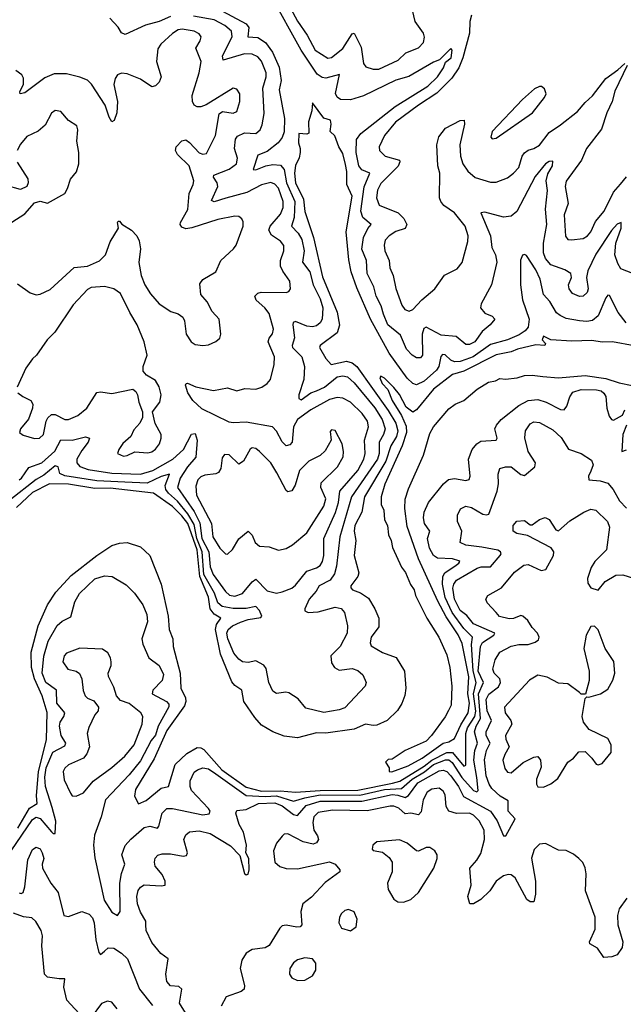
# Model space of a CAD drawing. Extents: x 1603745 to 1745082, y 385868 to 533966.
# Tile 164 of 256: x 1624927 to 1628117, y 461335 to 466536. Entities that reach past the tile are written whole.
import ezdxf

# ---------------------------------------------------------------- set-up
doc = ezdxf.new("R2010")
doc.units = 0

msp = doc.modelspace()

# ---------------------------------------------------------------- linework, layer by layer
at = {"layer": '0CON20XD'}
for points in [[(1628168.2, 465195), (1628105, 465220), (1628087.7, 465247.7), (1628073.1, 465295), (1628078, 465355), (1628105.3, 465435.3), (1628105.7, 465465), (1628085, 465455.5), (1628055, 465423.5), (1627972.5, 465297.5), (1627930.5, 465209.5), (1627922.1, 465175), (1627930.9, 465115), (1627925.5, 465095), (1627905, 465075.6), (1627885, 465073.5), (1627849.7, 465089.7), (1627830.8, 465115), (1627828, 465135), (1627844.3, 465175), (1627840.8, 465195), (1627807.5, 465215), (1627735, 465241.6), (1627706.3, 465275), (1627695.7, 465305), (1627695.6, 465355), (1627713.8, 465455), (1627705.9, 465535), (1627716.2, 465633.8), (1627709.7, 465685), (1627718.6, 465721.4), (1627743.8, 465765), (1627745, 465788.8), (1627725, 465787.9), (1627706.5, 465775), (1627651.7, 465708.3), (1627555, 465523.3), (1627525, 465498.5), (1627483.8, 465493.8), (1627385, 465520), (1627364.5, 465515.5), (1627416.1, 465395), (1627422.8, 465332.8), (1627441.8, 465295), (1627448.9, 465255), (1627420.5, 465135), (1627365.6, 465035), (1627361.9, 465015), (1627385, 464985.8), (1627425, 464970), (1627437.5, 464955), (1627414, 464925), (1627371, 464889), (1627332.3, 464835), (1627305, 464820.5), (1627285, 464820.4), (1627233.4, 464863.4), (1627155, 464869.2), (1627075, 464911.2), (1627063.8, 464905), (1627054.8, 464875), (1627055.4, 464764.6), (1627045, 464750.8), (1627025, 464750.6), (1627000.6, 464765), (1626972.1, 464795), (1626939.1, 464869.1), (1626872.1, 464925), (1626849.3, 464980.7), (1626837.4, 465025), (1626811.1, 465075), (1626798.6, 465125), (1626763.6, 465195), (1626760.7, 465265), (1626734.8, 465324.8), (1626743.8, 465385), (1626767.3, 465432.7), (1626785.6, 465455), (1626741, 465491), (1626730.7, 465525), (1626747.5, 465652.5), (1626777.3, 465725), (1626735, 465742.3), (1626719.3, 465765), (1626705.4, 465835.4), (1626706.7, 465903.3), (1626730.2, 465935), (1626911.6, 466078.4), (1627084.7, 466185), (1627135, 466234.2), (1627167.4, 466282.6), (1627177.9, 466312.1), (1627207.7, 466335), (1627212, 466375), (1627205, 466383.8), (1627146.2, 466323.8), (1627115, 466311.8), (1626984.1, 466235.9), (1626915, 466216.1), (1626745, 466134.4), (1626675, 466112.6), (1626623.1, 466115), (1626605, 466126.4), (1626595.8, 466145.8), (1626617.6, 466247.6), (1626545, 466227), (1626525, 466230.2), (1626499.3, 466249.3), (1626415.1, 466375), (1626254.5, 466665)], [(1626334, 466645), (1626395, 466528.7), (1626446, 466454), (1626488.6, 466375), (1626555, 466332.7), (1626575, 466336.4), (1626635, 466384.1), (1626685, 466461.9), (1626695, 466465.7), (1626731.5, 466391.5), (1626744.6, 466304.6), (1626757.2, 466287.2), (1626794.6, 466274.6), (1626825, 466275.4), (1626927.6, 466322.4), (1626968.6, 466361.4), (1627035, 466388.2), (1627061.8, 466415), (1627066.2, 466443.8), (1627060.8, 466465), (1627017.1, 466527.1), (1627003.5, 466586.5)], [(1625973.3, 466595), (1626124.7, 466515), (1626139, 466495), (1626133.6, 466445), (1626185, 466442.6), (1626226.4, 466415), (1626264.2, 466365), (1626299.1, 466285), (1626309.3, 466215), (1626298.8, 466165), (1626326.1, 466015), (1626325, 465944.3), (1626315, 465914.5), (1626293.6, 465885), (1626235, 465839.3), (1626185, 465821.5), (1626161.4, 465745), (1626175, 465742.7), (1626227.8, 465765), (1626265, 465770.8), (1626305, 465767.2), (1626325.1, 465745.1), (1626338.2, 465675), (1626381.6, 465575), (1626378.4, 465491.6), (1626364.3, 465445), (1626399.4, 465409.4), (1626418.3, 465375), (1626430.2, 465315), (1626421.8, 465255), (1626460.4, 465205), (1626478.8, 465135), (1626515, 465062.5), (1626529.6, 465015), (1626525.2, 464954.8), (1626514.8, 464935.2), (1626495, 464919.6), (1626475, 464913.2), (1626445, 464917.1), (1626385, 464941.2), (1626373.3, 464936.7), (1626370.7, 464925), (1626379.4, 464855), (1626366.9, 464815), (1626369.1, 464805), (1626418.9, 464755), (1626432.5, 464705), (1626428.7, 464635), (1626402.9, 464555), (1626402, 464535), (1626415, 464528.6), (1626465.7, 464564.3), (1626496.2, 464576.2), (1626538.1, 464595), (1626605, 464649.2), (1626635, 464655.2), (1626659, 464649), (1626695, 464617.1), (1626805, 464486.2), (1626843.1, 464425), (1626859.1, 464375), (1626850.7, 464345), (1626827.8, 464305), (1626827.1, 464245), (1626817.9, 464215), (1626681.4, 464015), (1626619.5, 463805), (1626600.9, 463649.1), (1626590.6, 463609.4), (1626567.3, 463575), (1626509.3, 463545), (1626493.4, 463516.6), (1626457.2, 463475), (1626434.5, 463424.5), (1626435, 463414.2), (1626452.5, 463405)], [(1627315, 466560.5), (1627306.8, 466526.7), (1627305.2, 466465), (1627269.8, 466335), (1627247.9, 466282.1), (1627211.9, 466228.1), (1627132.1, 466147.9), (1627034.6, 466085), (1626913.9, 465995), (1626855.4, 465925), (1626826.9, 465865), (1626829.4, 465845), (1626859.2, 465815), (1626934, 465795), (1626936.7, 465785), (1626927, 465763), (1626835, 465670.4), (1626818.2, 465635), (1626813.1, 465595), (1626827, 465557), (1626926.8, 465516.8), (1626956.7, 465486.7), (1626973.8, 465455), (1626965, 465433.5), (1626915, 465417.7), (1626880, 465395), (1626859.2, 465370.8), (1626852.9, 465345), (1626857.7, 465315), (1626880.5, 465265), (1626882.9, 465225), (1626901.5, 465185), (1626916, 465116), (1626947.4, 465027.4), (1626962.5, 465005), (1626985, 464996.5), (1627005, 465005.4), (1627053.4, 465056.6), (1627122.1, 465115), (1627172.8, 465187.2), (1627239.1, 465220.9), (1627265, 465254), (1627296.2, 465365), (1627297.7, 465395), (1627281.2, 465445), (1627225.7, 465515.8), (1627169.4, 465555), (1627152.2, 465575), (1627146.4, 465595), (1627147.5, 465725), (1627137.3, 465765), (1627132.2, 465875), (1627142.8, 465917.2), (1627177.6, 465962.4), (1627255, 466004), (1627275.8, 466005.8), (1627277.8, 465985), (1627254.1, 465875.9), (1627257.2, 465815), (1627268.5, 465775), (1627295, 465736.5), (1627335, 465701.8), (1627415, 465677.3), (1627445, 465677.5), (1627505, 465700.9), (1627537.5, 465725), (1627565.4, 465755), (1627582.7, 465815), (1627595, 465832.1), (1627615, 465846.9), (1627645, 465855.4), (1627675, 465873.3), (1627725, 465940.9), (1627785, 465980), (1627875, 466051.1), (1627915, 466099.5), (1627955, 466134.5), (1628025, 466225.7), (1628088.8, 466271.2), (1628125, 466305.7)], [(1624925, 464106), (1624937.2, 464115), (1624975, 464171.2), (1625045, 464195.2), (1625113.7, 464256.3), (1625145, 464316.1), (1625205, 464315.2), (1625275, 464332.5), (1625295.3, 464325.3), (1625288.8, 464305), (1625255, 464261.1), (1625229.5, 464215), (1625229.3, 464195), (1625245.7, 464175.7), (1625289.6, 464159.6), (1625415, 464140.7), (1625565, 464135.8), (1625631.1, 464155), (1625736.1, 464215), (1625793, 464265), (1625835, 464346.9), (1625855, 464350), (1625865.2, 464315.2), (1625858.6, 464225), (1625813.8, 464175), (1625774.8, 464115), (1625761.1, 464065), (1625849, 463939), (1625879.1, 463879.1), (1625889.2, 463795), (1625926.2, 463725), (1625933.3, 463646.7), (1625950.3, 463605), (1626014.9, 463514.9), (1626036.7, 463496.7), (1626065, 463490.4), (1626105, 463505.4), (1626155, 463567.1), (1626175, 463580.4), (1626235, 463520), (1626285, 463507.5), (1626315, 463513.5), (1626365, 463533.1), (1626385, 463548.5), (1626445, 463623.9), (1626495, 463640.3), (1626515, 463653.8), (1626527.5, 463675), (1626534.4, 463705), (1626533.9, 463795), (1626596.6, 463933.4), (1626612.4, 463985), (1626619.3, 464045), (1626714.3, 464155), (1626746.9, 464215), (1626752.6, 464245), (1626750.2, 464315), (1626771.4, 464385), (1626764.7, 464415), (1626736.5, 464456.5), (1626675.4, 464515), (1626635, 464537.8), (1626605, 464541.2), (1626565, 464529.5), (1626466, 464475), (1626395.8, 464424.2), (1626373.8, 464385), (1626366.4, 464305), (1626355, 464290.6), (1626335, 464284.3), (1626315, 464305.6), (1626285, 464362.3), (1626262.5, 464385), (1626125, 464410.6), (1626055, 464406.1), (1626035, 464410), (1625890.5, 464480.5), (1625841.5, 464525), (1625815.5, 464565), (1625804.3, 464605), (1625806.4, 464613.6), (1625814.3, 464615.7), (1625857.7, 464597.7), (1625952.4, 464577.6), (1626025, 464590.9), (1626075, 464575.5), (1626117.9, 464587.9), (1626175, 464584.4), (1626206.2, 464595), (1626235.4, 464614.6), (1626252.9, 464635), (1626271.8, 464715), (1626273.1, 464755), (1626240.4, 464835), (1626245.3, 464854.7), (1626263.2, 464876.8), (1626267.9, 464902.1), (1626245.3, 464985), (1626223.1, 465015), (1626177.1, 465055), (1626170.6, 465075), (1626185, 465091.9), (1626203.3, 465096.7), (1626335.6, 465094.4), (1626349.4, 465100.6), (1626358, 465115), (1626355.5, 465155), (1626317.3, 465207.3), (1626306, 465235), (1626306, 465265), (1626323.9, 465315), (1626322.9, 465342.9), (1626305, 465367.1), (1626258.3, 465398.3), (1626244.7, 465425), (1626250.9, 465445), (1626305, 465508.5), (1626320, 465545), (1626320.4, 465575), (1626295, 465646), (1626275, 465667.8), (1626255, 465676.5), (1626205, 465663.8), (1626127.2, 465622.8), (1626016.9, 465593.1), (1625955, 465574.2), (1625941.2, 465581.2), (1625974.3, 465655), (1625970.3, 465675), (1625952.1, 465705), (1625953.3, 465715), (1626035, 465746.2), (1626072.2, 465775), (1626079.1, 465805), (1626063.1, 465855), (1626068.4, 465905), (1626078.2, 465921.8), (1626115, 465938.1), (1626175, 465935.7), (1626198.6, 465955), (1626209.1, 465980.9), (1626218.5, 466041.5), (1626211.6, 466175), (1626229.3, 466235), (1626229, 466255), (1626205, 466317.9), (1626185, 466339.3), (1626155, 466354.7), (1626115, 466355.8), (1626002.7, 466322.7), (1625999.1, 466345), (1626050, 466445), (1626045.9, 466475.9), (1626011.8, 466505), (1625955.4, 466535), (1625845, 466554.9)], [(1625725, 466552.4), (1625665, 466526.2), (1625592.2, 466507.8), (1625485, 466458.8), (1625465, 466466.7), (1625447.5, 466497.5), (1625403.3, 466545)], [(1624915, 465140.8), (1624982.9, 465092.9), (1625015, 465082.5), (1625035, 465085.5), (1625088.7, 465111.3), (1625215, 465227.5), (1625286.1, 465233.9), (1625348.3, 465261.7), (1625380, 465295), (1625405, 465362.5), (1625448.8, 465435), (1625443.8, 465465), (1625448.3, 465471.7), (1625455, 465472.5), (1625466.7, 465456.7), (1625518.8, 465425), (1625546.2, 465395), (1625558.8, 465368.8), (1625566.1, 465326.1), (1625556.5, 465253.5), (1625568.9, 465185), (1625589.1, 465135), (1625618.3, 465088.3), (1625664.7, 465034.7), (1625725.8, 464994.2), (1625765, 464983.1), (1625790, 464965), (1625798.6, 464945), (1625806.9, 464875), (1625834.3, 464835), (1625855, 464820), (1625895, 464814.4), (1625925, 464818.6), (1625964.4, 464835.6), (1625985.6, 464854.4), (1625990.8, 464875), (1625981.4, 464955), (1625944.2, 464995), (1625918, 465045), (1625885.4, 465085.4), (1625878.5, 465141.5), (1625895, 465163.1), (1625964.3, 465205), (1625990.4, 465265), (1626057.8, 465325), (1626070.5, 465345), (1626107.8, 465445), (1626108.9, 465468.9), (1626102, 465485), (1626085, 465496.9), (1626065, 465498.9), (1625975, 465480.9), (1625836.6, 465436.6), (1625805, 465432.2), (1625785, 465440.6), (1625775.6, 465455), (1625776.4, 465465), (1625816.7, 465533.3), (1625822.2, 465617.8), (1625844.5, 465665), (1625846.8, 465685), (1625822.5, 465765), (1625760.6, 465825), (1625750.6, 465845), (1625754.3, 465865), (1625785, 465895.7), (1625805, 465900.8), (1625825, 465887.5), (1625875, 465833.8), (1625895, 465825.5), (1625915, 465830), (1625961.8, 465925), (1625981.1, 466038.9), (1625999.2, 466050.8), (1626055, 466043.1), (1626075, 466052), (1626091.4, 466105), (1626090.6, 466145), (1626075, 466170), (1626055, 466174), (1625913.6, 466086.4), (1625884.5, 466075.5), (1625865, 466076.5), (1625849.2, 466085), (1625840, 466105), (1625837.9, 466135), (1625876.6, 466255), (1625886, 466315), (1625858.9, 466385), (1625881.4, 466425), (1625885.7, 466445), (1625875, 466460.8), (1625850, 466475), (1625786.5, 466486.5), (1625765, 466482.3), (1625735, 466462.9), (1625673.4, 466406.6), (1625657, 466383), (1625650.4, 466315), (1625674.3, 466235), (1625663.6, 466206.4), (1625645, 466187.5), (1625625, 466181.9), (1625565, 466222.7), (1625495, 466250), (1625465, 466254.2), (1625444.2, 466245), (1625432.2, 466225), (1625425.6, 466194.4), (1625443.6, 466105), (1625440, 466045), (1625426.8, 466003.2), (1625415, 465996.7), (1625400.6, 466020.6), (1625378.8, 466085), (1625306.2, 466195), (1625285, 466216.1), (1625245, 466232.7), (1625175, 466250.7), (1625110.1, 466249.9), (1625060.6, 466229.4), (1624955, 466150.6), (1624930, 466145), (1624928.8, 466155), (1624946.7, 466195), (1624947.8, 466227.8), (1624938.8, 466245), (1624907.3, 466267.3)], [(1628137.1, 466295), (1628072.1, 466157.9), (1628059, 466105), (1628030.5, 466045), (1628001.9, 465958.1), (1627923.6, 465855), (1627896.9, 465795), (1627815, 465683.8), (1627810, 465655), (1627826.2, 465565), (1627805.4, 465505), (1627812.6, 465392.6), (1627825, 465376), (1627844.2, 465374.2), (1627905, 465380.8), (1627928.2, 465395), (1627945.3, 465415), (1627970.2, 465469.8), (1628016.8, 465525), (1628065, 465624.4), (1628102.9, 465667.1), (1628133.4, 465706.6)], [(1627425, 465906.7), (1627445, 465910), (1627636.9, 466045), (1627700.8, 466125), (1627709.2, 466145), (1627701.7, 466171.7), (1627685, 466183.3), (1627675, 466183.3), (1627648.8, 466171.2), (1627584, 466115), (1627424.2, 465945), (1627416.7, 465915), (1627425, 465906.7)], [(1628132.5, 464935), (1628089.8, 464989.8), (1628045, 465080), (1628035, 465080.8), (1628025, 465067.5), (1627985, 464972.1), (1627955, 464947.9), (1627925, 464942.5), (1627885, 464944.8), (1627815, 464958.6), (1627783.2, 464973.2), (1627765, 464987.7), (1627728.3, 465048.3), (1627694.7, 465085), (1627677.6, 465165), (1627655.7, 465215), (1627605, 465290.6), (1627595, 465295.8), (1627585, 465292), (1627574.7, 465265.3), (1627574.6, 465135), (1627585, 465056), (1627619.1, 464955), (1627615, 464912.9), (1627598.2, 464891.9), (1627567.8, 464872.2), (1627505, 464845.2), (1627415, 464820), (1627323.4, 464755), (1627285, 464741.7), (1627255, 464729.8), (1627225, 464729.6), (1627205, 464737.9), (1627175, 464766.6), (1627161.7, 464768.3), (1627152.9, 464757.1), (1627142.8, 464705), (1627130.6, 464685), (1627065, 464627.6), (1627025, 464607.3), (1627005, 464615.3), (1626975, 464643.3), (1626880.4, 464775), (1626781.6, 464955), (1626709.2, 465119.2), (1626679.5, 465205), (1626667.6, 465267.6), (1626653.4, 465415), (1626683.8, 465603.8), (1626656.1, 465666.1), (1626655.9, 465734.1), (1626648.6, 465771.4), (1626635, 465830), (1626613.8, 465865), (1626593.6, 465923.6), (1626568.8, 465945), (1626573.8, 465985), (1626570, 466005), (1626535, 466016.7), (1626475, 466097.5), (1626472, 466055), (1626454, 465996), (1626455, 465936.7), (1626445, 465932), (1626403.3, 465935), (1626400.8, 465885), (1626410, 465855), (1626408.8, 465835), (1626404.1, 465805.9), (1626385, 465766.7), (1626380.2, 465725), (1626384.2, 465675), (1626427.4, 465587.4), (1626433.6, 465523.6), (1626480.6, 465385), (1626527.4, 465177.4), (1626605, 464991.1), (1626618.1, 464921.9), (1626605, 464882.8), (1626514.5, 464815), (1626511.8, 464805), (1626545, 464747.1), (1626573.8, 464715), (1626655, 464733.2), (1626685, 464723.2), (1626709.2, 464705), (1626875, 464471.3), (1626914.4, 464405), (1626925.9, 464365), (1626918.7, 464335), (1626889.1, 464285), (1626862.8, 464205), (1626748.7, 464015), (1626735.2, 463935), (1626698.8, 463865), (1626695.6, 463835), (1626704.3, 463785), (1626695.3, 463705), (1626719.6, 463615), (1626713.8, 463595), (1626693, 463567), (1626676.7, 463545), (1626676.9, 463535), (1626685.8, 463525), (1626728.4, 463508.4), (1626770, 463480), (1626805, 463424.2), (1626825.5, 463375), (1626825, 463328.8), (1626784.5, 463275), (1626780, 463245), (1626785, 463228.8), (1626845, 463193.8), (1626916.4, 463166.4), (1626961.4, 463095), (1626967.9, 463005), (1626963.3, 462966.7), (1626946.4, 462923.6), (1626923.2, 462886.8), (1626869.5, 462835), (1626815, 462810.3), (1626795, 462807.2), (1626755, 462815.4), (1626695, 462788.1), (1626545, 462768.1), (1626495, 462769.1), (1626395, 462741.9), (1626325, 462750.6), (1626264.7, 462774.7), (1626205, 462810), (1626169.7, 462849.7), (1626111.1, 462935), (1626101.8, 462995), (1626065, 463018.7), (1626049.2, 463039.2), (1625988, 463185), (1625962.7, 463315), (1625967.8, 463342.2), (1625990.5, 463375), (1625955, 463396.1), (1625934.3, 463424.3), (1625924.7, 463485), (1625879.2, 463595), (1625865.1, 463735), (1625815, 463874.1), (1625784.9, 463915), (1625735.2, 463965), (1625635.2, 464035.2), (1625405, 464061.2), (1625325, 464059.2), (1625185, 464083.1), (1625085, 464085.2), (1624995, 464038.5), (1624909.8, 463960.2)], [(1624885, 465466.5), (1624955, 465510.8), (1625005, 465569.2), (1625035, 465578.1), (1625075, 465566.2), (1625165, 465618), (1625180.6, 465645), (1625195.4, 465694.6), (1625227, 465733), (1625239.2, 465775), (1625239.2, 465835), (1625229.5, 465895), (1625234, 465955), (1625228.8, 465975), (1625184.5, 466004.5), (1625145, 466051.2), (1625115, 466056), (1625095, 466043.3), (1625061.4, 465978.6), (1625025, 465947.8), (1624965, 465918.5), (1624931, 465879), (1624913.3, 465845)], [(1624913.3, 465783.3), (1624970.6, 465695), (1624972.9, 465675), (1624965.6, 465654.4), (1624931.4, 465638.6), (1624855, 465660)], [(1625475, 464230.8), (1625495, 464234.3), (1625535, 464254.2), (1625605, 464248.5), (1625625, 464252.7), (1625645, 464267.1), (1625665.7, 464295), (1625675.6, 464325), (1625674.4, 464344.4), (1625643.4, 464403.4), (1625628.8, 464465), (1625667.5, 464515), (1625675.5, 464554.5), (1625665, 464596.2), (1625645, 464630.8), (1625597.6, 464657.6), (1625580.3, 464680.3), (1625579.4, 464705), (1625601.4, 464765), (1625584.7, 464834.7), (1625548.5, 464925), (1625509.1, 464989.1), (1625459.6, 465089.6), (1625425.3, 465115.3), (1625375, 465127.1), (1625305, 465120.8), (1625285, 465110.8), (1625210.1, 465029.9), (1625112.7, 464885), (1625073.3, 464845), (1625016.7, 464763.3), (1624995, 464744.4), (1624959.6, 464695), (1624913.3, 464595)], [(1628175, 464814), (1628060, 464835), (1628005, 464832.5), (1627951.7, 464841.7), (1627845, 464838.6), (1627735, 464846), (1627695, 464863.8), (1627688, 464845), (1627706.2, 464825), (1627702.5, 464815), (1627655, 464818.1), (1627558, 464795), (1627525, 464781.5), (1627445, 464766.2), (1627275, 464679.8), (1627215, 464661.3), (1627114.6, 464585), (1627025, 464474.6), (1627005, 464463.1), (1626970.3, 464490.3), (1626935, 464555.5), (1626905, 464594.2), (1626855, 464643.3), (1626835, 464652.5), (1626831.2, 464645), (1626843.5, 464615), (1626873.1, 464583.1), (1626895.7, 464525), (1626944.4, 464445), (1626969.6, 464389.6), (1626970.7, 464355), (1626948.7, 464285), (1626856.6, 464083.4), (1626837.3, 464015), (1626837.4, 463975), (1626851, 463945), (1626855.2, 463895), (1626870.5, 463865), (1626876.6, 463815), (1626890.9, 463785), (1626898.4, 463748.4), (1626945.3, 463645), (1626966.7, 463616.7), (1626992.8, 463552.8), (1627011.9, 463525), (1627019.6, 463495), (1627078.2, 463375), (1627143.2, 463275), (1627185, 463181.2), (1627201.2, 463115), (1627211.1, 463015), (1627206.9, 462915), (1627193, 462887), (1627176.2, 462853.8), (1627104.5, 462755), (1627075.3, 462724.7), (1626964.6, 462675.4), (1626895, 462630), (1626875, 462627.5), (1626860, 462615), (1626880, 462585), (1626880, 462565), (1626893.6, 462563.6), (1626980, 462595), (1627054.4, 462635), (1627164.8, 462715.2), (1627195, 462722.3), (1627225, 462738.8), (1627258.7, 462811.3), (1627297.9, 462875), (1627304.8, 462925), (1627295.6, 462975), (1627301.4, 463065), (1627265, 463241.4), (1627245, 463287.2), (1627181.1, 463381.1), (1627136.6, 463465), (1627035, 463687.5), (1626975, 463858.8), (1626962.3, 463955), (1626965, 464003.8), (1626982.7, 464057.3), (1627061.1, 464235), (1627095, 464350), (1627115, 464385.6), (1627195, 464481.4), (1627228.8, 464505), (1627274.6, 464525.4), (1627344.2, 464585), (1627405, 464622.2), (1627441.3, 464628.7), (1627465, 464640), (1627495, 464636.7), (1627555.9, 464644.1), (1627595, 464656.5), (1627635, 464658.8), (1627691.5, 464651.5), (1627775, 464645.2), (1627915, 464657.1), (1628025, 464641.5), (1628095, 464617.8), (1628165, 464604.1)], [(1624918, 464565), (1624944, 464545), (1624986.2, 464525), (1624997.1, 464505), (1624995.6, 464485), (1624973.8, 464426.2), (1624932, 464375), (1624926.7, 464355), (1624945, 464342), (1625005, 464324.6), (1625031.2, 464325), (1625053.1, 464345), (1625067.5, 464415), (1625076.2, 464433.8), (1625095, 464450.6), (1625115, 464450.4), (1625165, 464423.4), (1625185, 464423.4), (1625235, 464445.4), (1625282.9, 464485), (1625335, 464566.7), (1625355, 464570.9), (1625415, 464562.5), (1625525, 464584), (1625541.7, 464571.7), (1625550, 464555), (1625557.1, 464515), (1625576.7, 464465), (1625576.2, 464435), (1625562, 464405), (1625529.8, 464370.2), (1625514.2, 464335), (1625473, 464297), (1625451.2, 464265), (1625444.2, 464244.2), (1625475, 464230.8)], [(1624918.3, 462265), (1624979.6, 462370.4), (1625020.2, 462395), (1625016.6, 462436.6), (1625027, 462565), (1625068.7, 462731.3), (1625072.8, 462877.2), (1625046, 462965), (1625005.1, 463055), (1624990.2, 463115), (1624987.7, 463195), (1625025.2, 463334.8), (1625074.2, 463445.8), (1625117.7, 463512.3), (1625200, 463600), (1625335, 463706.2), (1625415, 463758.7), (1625455, 463771.1), (1625495, 463773.8), (1625565, 463751.1), (1625614.4, 463705), (1625674.6, 463555), (1625711.1, 463385), (1625717.3, 463315), (1625735.8, 463265), (1625737.5, 463225), (1625776.1, 463083.9), (1625778.6, 463005), (1625803.7, 462953.7), (1625805.2, 462935), (1625797.9, 462912.1), (1625705, 462781.7), (1625637.5, 462632.5), (1625539.3, 462469.3), (1625534.2, 462435), (1625555, 462393.8), (1625595, 462411.8), (1625675, 462476.5), (1625714.2, 462485.8), (1625748.1, 462601.9), (1625810.1, 462659.9), (1625865, 462691.7), (1625885, 462689.8), (1625900.5, 462680.5), (1625995, 462574.2), (1626125, 462481.4), (1626205, 462460.5), (1626303, 462463), (1626385, 462455.1), (1626515, 462465.1), (1626715, 462466.3), (1626897.6, 462502.4), (1626936.8, 462513.2), (1627065, 462592.9), (1627105, 462624.5), (1627185, 462664.9), (1627215, 462664.4), (1627275, 462593.3), (1627285, 462598.6), (1627284.7, 462765), (1627294.4, 462795.6), (1627332.6, 462855), (1627337.2, 462882.8), (1627325.6, 462975), (1627339.3, 463035), (1627323.2, 463096.8), (1627314.2, 463235.8), (1627319.7, 463275), (1627275, 463319.4), (1627212.6, 463405), (1627176, 463484), (1627161, 463555), (1627163.6, 463595), (1627173.6, 463615), (1627233.5, 463655), (1627248.5, 463665), (1627253.1, 463675), (1627248.3, 463678.3), (1627215, 463687.4), (1627135, 463691.3), (1627115, 463705.3), (1627093.8, 463745), (1627082.8, 463795), (1627095.4, 463835), (1627066.4, 463875), (1627060.7, 463905), (1627064.8, 463935), (1627088.2, 463985), (1627167.7, 464085), (1627193.5, 464106.5), (1627225, 464113.1), (1627285, 464102.1), (1627302.8, 464107.2), (1627308.2, 464125), (1627298.6, 464215), (1627318.2, 464265), (1627343.9, 464295), (1627365, 464309.4), (1627445.8, 464315), (1627450.4, 464325), (1627438.2, 464375), (1627447.5, 464395), (1627472.1, 464425), (1627565, 464498.2), (1627615, 464524.7), (1627665, 464530), (1627710, 464515), (1627785, 464477.1), (1627804.5, 464475.5), (1627819.2, 464495), (1627834.5, 464544.5), (1627851, 464569), (1627895, 464582.5), (1627975, 464581.7), (1628000.6, 464575), (1628015, 464563.5), (1628024.7, 464545), (1628030, 464485), (1628042.3, 464442.3), (1628055, 464424.2), (1628065, 464420.8), (1628112.5, 464447.5), (1628125, 464476)], [(1624882.4, 462145), (1624995, 462311.1), (1625015, 462323.9), (1625035, 462316.7), (1625095, 462246.7), (1625105, 462237.3), (1625115, 462237.5), (1625118.1, 462301.9), (1625099.5, 462375), (1625064.4, 462485), (1625060.2, 462535), (1625066.7, 462585), (1625103.1, 462666.9), (1625165, 462700), (1625170.8, 462715), (1625147.3, 462755), (1625138.4, 462805), (1625140.8, 462825), (1625160.6, 462855), (1625166.1, 462875), (1625124.3, 462925), (1625121.8, 462995), (1625065.6, 463035.6), (1625046.1, 463085), (1625054.7, 463174.7), (1625076.9, 463253.1), (1625125, 463336.4), (1625151.8, 463358.2), (1625198.1, 463381.9), (1625219.4, 463460.6), (1625243.9, 463505), (1625325, 463582.5), (1625375, 463598.5), (1625415.3, 463595.3), (1625490.5, 463550.5), (1625533.6, 463506.4), (1625578.7, 463445), (1625598.7, 463395), (1625602.3, 463355), (1625573.2, 463265), (1625577.9, 463237.9), (1625610.5, 463165), (1625664.1, 463124.1), (1625686.9, 463076.9), (1625680.4, 463045), (1625631.5, 462995), (1625627.5, 462975), (1625703.9, 462933.9), (1625715, 462920.8), (1625715.9, 462905.9), (1625659.5, 462805), (1625645, 462756.6), (1625622, 462728), (1625565, 462621.6), (1625505, 462546.7), (1625380, 462415), (1625358.5, 462325), (1625322.2, 462227.8), (1625317.4, 462175), (1625325, 462108.8), (1625372.9, 461885), (1625415, 461822.5), (1625445, 461803.8), (1625457.8, 461825), (1625456, 461975), (1625464.8, 462025.2), (1625482.5, 462075), (1625466.3, 462125), (1625485, 462173.8), (1625515, 462208.1), (1625585, 462269.3), (1625615, 462275.9), (1625655, 462265.6), (1625663.4, 462276.6), (1625680.8, 462345), (1625705, 462369.2), (1625735, 462369.5), (1625895, 462336.2), (1625928.6, 462341.4), (1625933.2, 462355), (1625925, 462370), (1625835.3, 462465), (1625828.6, 462485), (1625829, 462515), (1625849.4, 462560.6), (1625866.2, 462573.8), (1625895, 462584.2), (1625925, 462579.1), (1625963.2, 462553.2), (1626125, 462438.5), (1626225, 462432.8), (1626285, 462436.1), (1626375, 462407.6), (1626433.6, 462426.4), (1626515, 462441.3), (1626725, 462439.9), (1626855, 462469.4), (1626945, 462475.1), (1627002.3, 462525), (1627067.3, 462562.7), (1627115, 462602.5), (1627177, 462627), (1627195, 462626.2), (1627213, 462613), (1627263.8, 462533.8), (1627325, 462463.8), (1627342.5, 462457.5), (1627349.5, 462465), (1627343.1, 462533.1), (1627326.9, 462625), (1627332.1, 462675), (1627346.2, 462715), (1627330.4, 462775), (1627339.7, 462805), (1627362.3, 462845), (1627351.8, 462975), (1627378.9, 463035), (1627351.1, 463095), (1627363.4, 463225), (1627373.6, 463246.4), (1627433.6, 463285), (1627437.8, 463295), (1627325, 463345.2), (1627289.6, 463389.6), (1627255, 463414.8), (1627224.9, 463475), (1627215.9, 463534.1), (1627221.6, 463555), (1627236.2, 463575), (1627345, 463639.1), (1627365.7, 463645.7), (1627415, 463646.2), (1627465.9, 463705), (1627471.8, 463715), (1627469.1, 463725), (1627455, 463733.2), (1627370.3, 463749.7), (1627285, 463760.8), (1627255.8, 463775), (1627263.6, 463835), (1627240.4, 463885), (1627240.9, 463919.1), (1627257.4, 463952.6), (1627285, 463966.5), (1627315, 463959.3), (1627375, 463924.7), (1627395, 463920), (1627406.9, 463925), (1627451.1, 464045), (1627457.9, 464085), (1627455.7, 464135), (1627465, 464166.2), (1627495.5, 464174.5), (1627525, 464173.5), (1627575, 464134.4), (1627595, 464128.9), (1627649.5, 464175), (1627652.7, 464195), (1627614.6, 464255), (1627597, 464327), (1627600, 464365), (1627625, 464401.9), (1627645, 464411.1), (1627675, 464408.9), (1627745, 464370), (1627788.5, 464328.5), (1627827.2, 464267.2), (1627895, 464244.6), (1627949.5, 464209.5), (1627957.5, 464185), (1627945, 464151.9), (1627932.7, 464125), (1627935.4, 464105.4), (1627995, 464100.9), (1628035, 464088.4), (1628063.6, 464055), (1628096.5, 463995), (1628135, 463955.8)], [(1628134.4, 464395), (1628115.3, 464344.7), (1628110, 464255), (1628135, 464264.2)], [(1626025, 463713.3), (1626052.4, 463737.6), (1626086, 463794), (1626135, 463834), (1626155, 463813.8), (1626170.9, 463775), (1626195, 463754.6), (1626245, 463752.5), (1626295, 463734.3), (1626335, 463743.1), (1626368.5, 463761.5), (1626444.6, 463825), (1626535, 463966.4), (1626545.2, 464005), (1626519.4, 464065), (1626520.8, 464089.2), (1626606.2, 464175), (1626637.5, 464227.5), (1626638.9, 464255), (1626630.8, 464295), (1626595, 464366.7), (1626575, 464370), (1626568.3, 464361.7), (1626573.8, 464315), (1626542, 464258), (1626515.3, 464234.7), (1626455, 464204.4), (1626406, 464154), (1626383.3, 464076.7), (1626365, 464047.5), (1626345, 464042.9), (1626335, 464049.2), (1626286.7, 464143.3), (1626255, 464194.5), (1626195, 464256), (1626175, 464271.2), (1626155, 464273.8), (1626145, 464267.5), (1626109.5, 464205), (1626085, 464188.6), (1626035, 464236.9), (1626010.3, 464239.7), (1625997.6, 464222.4), (1625990, 464165), (1625978.2, 464145), (1625963.1, 464136.9), (1625905, 464130.3), (1625885, 464121.8), (1625868.9, 464105), (1625858.4, 464071.6), (1625861.6, 464025), (1625940.2, 463875), (1625947.2, 463805), (1625985, 463744.5), (1626015, 463713.8), (1626025, 463713.3)], [(1626452.5, 463405), (1626505, 463408.6), (1626595, 463433.4), (1626626.2, 463426.2), (1626643.6, 463405), (1626660.4, 463335), (1626657.5, 463295), (1626621.2, 463225), (1626571.8, 463175), (1626575, 463138.8), (1626590.6, 463115), (1626615, 463100.6), (1626685, 463108.5), (1626715, 463098.1), (1626740.6, 463075), (1626757.5, 463035), (1626752.5, 463015), (1626645, 462901.2), (1626615, 462890.4), (1626535, 462876.8), (1626439.3, 462899.3), (1626399.1, 462949.1), (1626350.4, 462980.4), (1626334.6, 462984.6), (1626285, 462976.9), (1626265, 462990), (1626244.7, 463034.7), (1626229.5, 463109.5), (1626217, 463127), (1626175, 463149.2), (1626135, 463140.4), (1626105, 463144.6), (1626085, 463157.5), (1626059.5, 463189.5), (1626026.8, 463265), (1626022.3, 463295), (1626028.2, 463315), (1626052.4, 463335), (1626095, 463354.5), (1626135, 463367.3), (1626202.3, 463377.7), (1626207.1, 463385), (1626195, 463415.4), (1626175, 463437.1), (1626124.2, 463425.8), (1626055, 463425.1), (1625996.7, 463436.7), (1625975.1, 463455.1), (1625957.2, 463507.2), (1625900.4, 463605), (1625891.6, 463725), (1625863.6, 463795), (1625850.1, 463870.1), (1625816.5, 463926.5), (1625762.1, 463992.1), (1625713.3, 464035), (1625699.2, 464055), (1625696.7, 464075), (1625718.6, 464135), (1625675, 464123.1), (1625601.4, 464088.6), (1625483.5, 464093.5), (1625335, 464100.5), (1625165, 464127.4), (1625138.8, 464138.8), (1625130, 464175), (1625115, 464180.4), (1625055, 464129.4), (1625015, 464106.6), (1624875, 463997.5)], [(1625812.3, 461275), (1625771.4, 461341.4), (1625783.3, 461415), (1625768.5, 461428.5), (1625725, 461433.1), (1625705.7, 461455), (1625699.2, 461495), (1625711.9, 461575), (1625672.7, 461602.7), (1625625, 461661.8), (1625595.7, 461725), (1625594.3, 461755.7), (1625594.1, 461775), (1625565, 461821.1), (1625549.7, 461865), (1625545.9, 461905), (1625553.1, 461936.9), (1625565, 461953.5), (1625585, 461965.4), (1625675, 461960), (1625695.3, 461964.7), (1625696.2, 461985), (1625680.6, 462020.6), (1625643.6, 462065), (1625639.5, 462085), (1625643.4, 462106.6), (1625657.5, 462122.5), (1625680, 462130), (1625725, 462129.4), (1625792, 462118), (1625808.6, 462121.4), (1625813.5, 462135), (1625794.7, 462205.3), (1625805, 462230.8), (1625825, 462246.4), (1625875, 462251.3), (1625933.1, 462236.9), (1626041.3, 462171.3), (1626090.8, 462120.8), (1626115, 462026.7), (1626125, 462018.8), (1626135, 462023.3), (1626140, 462045), (1626137.5, 462105), (1626123.1, 462135), (1626126.5, 462175), (1626109.6, 462245), (1626087.3, 462285), (1626070, 462345), (1626075, 462358.8), (1626125, 462364.7), (1626188.6, 462395), (1626275, 462398.6), (1626315, 462383.3), (1626375, 462337.6), (1626395, 462332.4), (1626441.2, 462385), (1626515, 462407.7), (1626735, 462407.8), (1626895, 462442.7), (1626925, 462440.2), (1626965, 462426.8), (1626982, 462438), (1627031.2, 462505), (1627145, 462567.5), (1627165, 462572.4), (1627185, 462564.8), (1627205, 462542.4), (1627246.8, 462485), (1627273.1, 462433.1), (1627416, 462355), (1627450.2, 462305), (1627484.6, 462224.6), (1627495.8, 462225), (1627545.8, 462315), (1627508.9, 462355), (1627509.1, 462409.1), (1627467.2, 462435), (1627423.2, 462475), (1627407.7, 462497.7), (1627392.7, 462542.7), (1627383.4, 462626.6), (1627393.5, 462675), (1627413.6, 462715), (1627393.3, 462755), (1627391.7, 462775), (1627421.6, 462835), (1627398.6, 462885), (1627392.3, 462945), (1627406.5, 462973.5), (1627457.5, 463012.5), (1627468.9, 463035), (1627464.2, 463054.2), (1627435.6, 463085), (1627428.2, 463105), (1627440, 463155), (1627465, 463194.5), (1627525, 463226.4), (1627565, 463235.7), (1627613.7, 463236.3), (1627651.8, 463248.2), (1627669.3, 463260.7), (1627673.5, 463275), (1627664.5, 463295), (1627636.2, 463325), (1627612.8, 463362.8), (1627585.9, 463385.9), (1627575, 463388.2), (1627537.6, 463372.4), (1627515, 463370.8), (1627463.8, 463383.8), (1627444.7, 463404.7), (1627397.1, 463455), (1627391.4, 463475), (1627402, 463495), (1627474.2, 463535.8), (1627541.7, 463618.3), (1627591.2, 463655), (1627615, 463657.5), (1627682.7, 463627.3), (1627707.6, 463632.4), (1627748, 463705), (1627750, 463725), (1627736.9, 463746.9), (1627611.3, 463811.3), (1627555, 463821.8), (1627535.8, 463835), (1627534.4, 463865), (1627555, 463887.5), (1627595, 463890), (1627625, 463868), (1627635, 463867.5), (1627675, 463895.8), (1627705, 463905.8), (1627725.5, 463895.5), (1627761.4, 463841.4), (1627775, 463836.2), (1627835, 463889.1), (1627908, 463935), (1627945, 463950), (1627972, 463945), (1628034.4, 463885), (1628043.6, 463855), (1628028.5, 463735), (1627966.9, 463675), (1627946.9, 463643.1), (1627928.5, 463585), (1627929.1, 463559.1), (1627945.8, 463535), (1627985, 463523.1), (1628021.5, 463568.5), (1628077.5, 463602.5), (1628115, 463602.9), (1628176, 463585)], [(1627695, 462482.5), (1627735, 462500), (1627771.4, 462528.6), (1627825, 462613.3), (1627853.3, 462635), (1627881.7, 462668.3), (1627915, 462670), (1627951.2, 462635), (1627973.6, 462603.6), (1627985, 462600), (1628005, 462607.5), (1628052.5, 462665), (1628052.5, 462705), (1628035, 462740), (1627937, 462787), (1627907.5, 462825), (1627900, 462855), (1627915, 462950), (1627925, 462960), (1627935, 462957.5), (1627996.7, 462975), (1628035, 462999.2), (1628062.3, 463047.7), (1628072.3, 463085), (1628066.5, 463146.5), (1628021.8, 463215), (1627985, 463313.8), (1627965, 463332), (1627945, 463331.2), (1627920.5, 463285), (1627908.8, 463215), (1627936.7, 463095), (1627937.1, 463045), (1627917.5, 462972.5), (1627895, 462972.5), (1627885, 462982.5), (1627825, 463027.5), (1627775, 463030.9), (1627715, 463063.1), (1627665, 463074.5), (1627622, 463048), (1627490, 462905), (1627493.2, 462875), (1627522.2, 462835), (1627528.2, 462815), (1627495.4, 462755), (1627496.8, 462735), (1627513.8, 462695), (1627490.4, 462655), (1627481.2, 462625), (1627490.5, 462580.5), (1627505, 462560.8), (1627525, 462558.6), (1627588.3, 462611.7), (1627645, 462640), (1627665, 462643.8), (1627679.2, 462625), (1627683, 462587), (1627658.1, 462525), (1627658.3, 462498.3), (1627665, 462484), (1627695, 462482.5)], [(1625225, 462433.8), (1625265, 462452), (1625315, 462514.5), (1625415, 462585.4), (1625482.9, 462645), (1625531.6, 462705), (1625575.3, 462815), (1625578.8, 462855), (1625567.8, 462875), (1625505, 462924.6), (1625460, 462940), (1625438.6, 462965), (1625425, 463010), (1625396.8, 463066.8), (1625395.6, 463085), (1625410, 463125), (1625410, 463145), (1625407.1, 463165), (1625392.4, 463192.4), (1625365, 463210.8), (1625245.8, 463215.8), (1625175, 463190), (1625162.9, 463175), (1625155.6, 463145), (1625180.8, 463105), (1625225.5, 463095.5), (1625242.7, 463082.7), (1625255.5, 463055), (1625263.1, 462993.1), (1625273.1, 462965), (1625285, 462951.4), (1625318.3, 462938.3), (1625344, 462905), (1625342.5, 462885), (1625325, 462864.2), (1625293.3, 462796.7), (1625284.6, 462765.4), (1625295.3, 462695.3), (1625282.3, 462657.7), (1625263.9, 462636.1), (1625185, 462600), (1625165, 462582.5), (1625156.7, 462565), (1625161.6, 462521.6), (1625195, 462450), (1625205, 462436.2), (1625225, 462433.8)], [(1628136, 461895), (1628095, 461838.8), (1628086.9, 461805), (1628088.5, 461755), (1628114, 461665), (1628110.8, 461635), (1628085, 461596.2), (1628056.1, 461586.1), (1628015, 461582), (1627981.2, 461631.2), (1627940, 461655), (1627938.8, 461665), (1627967.8, 461732.2), (1627968.2, 461795), (1627916.9, 461935), (1627921.2, 462025), (1627916.1, 462056.1), (1627903.6, 462083.6), (1627882.5, 462105), (1627855, 462127.5), (1627815, 462146.7), (1627775, 462149.2), (1627706.7, 462185), (1627675, 462181.5), (1627646.4, 462153.6), (1627632.6, 462107.4), (1627653.1, 461985), (1627653.5, 461916.5), (1627644, 461876), (1627625, 461876), (1627607.9, 461887.9), (1627545, 462003.1), (1627525, 462018.7), (1627508.5, 462021.5), (1627485, 462013.9), (1627445, 461986), (1627412.5, 461935), (1627365, 461889.5), (1627325, 461866), (1627306.4, 461866.4), (1627295.7, 461905), (1627313.5, 461965), (1627305.4, 462055), (1627344, 462096), (1627365, 462131.5), (1627383.4, 462205), (1627382.7, 462255), (1627355, 462304.5), (1627325, 462334.7), (1627305, 462344.2), (1627235, 462342.7), (1627195.3, 462355.3), (1627180.6, 462380.6), (1627175, 462442), (1627165, 462460.6), (1627145, 462476.1), (1627105, 462471.6), (1627081.3, 462455), (1627060, 462415), (1627049.1, 462350.9), (1627035, 462336.7), (1626995, 462344.1), (1626965, 462340.9), (1626930.8, 462370.8), (1626905, 462381.4), (1626885, 462382.3), (1626763.8, 462356.2), (1626580.3, 462360.3), (1626505, 462347.5), (1626482.1, 462325), (1626475.8, 462295), (1626481.1, 462255), (1626500.6, 462225), (1626505.6, 462205), (1626495, 462188), (1626478.7, 462181.3), (1626425, 462193.5), (1626345, 462235.7), (1626325, 462233.8), (1626315, 462223.8), (1626284.5, 462185.5), (1626268.6, 462145), (1626276.4, 462086.4), (1626302.2, 462062.2), (1626335, 462051.9), (1626395, 462050), (1626565, 462088.1), (1626594, 462075), (1626620, 462045), (1626620, 462035), (1626542, 461978), (1626469.8, 461900.2), (1626423.6, 461865), (1626412.3, 461825), (1626418.1, 461755), (1626410, 461745), (1626392.6, 461742.6)], [(1626955, 461873.8), (1626995, 461888), (1627035, 461926), (1627115.7, 462055), (1627134, 462105), (1627134, 462125), (1627121.2, 462145), (1627095, 462162.5), (1627075, 462162.5), (1627035.5, 462144.5), (1627025, 462145.6), (1626975, 462185.5), (1626935, 462204.2), (1626815, 462194), (1626794.2, 462175), (1626790, 462155), (1626795, 462146.7), (1626845, 462138.8), (1626880.7, 462110.7), (1626895.4, 462085.4), (1626895.4, 462034.6), (1626871.5, 461975), (1626875, 461941.2), (1626905, 461891.2), (1626926.1, 461876.1), (1626955, 461873.8)], [(1624925, 461923.4), (1624935, 461920), (1624945, 461925.5), (1624954.4, 461955), (1624971.1, 462098.9), (1624995, 462152), (1625015, 462165.8), (1625035, 462155.8), (1625046.7, 462135), (1625054.2, 462105), (1625045.6, 462075), (1625047.1, 462055), (1625092.5, 461975), (1625130.5, 461925), (1625160, 461805), (1625185, 461798.6), (1625255, 461825.8), (1625295, 461811.9), (1625311.5, 461791.5), (1625320.4, 461765), (1625329.6, 461675), (1625345, 461608), (1625355, 461598.6), (1625375, 461615.4), (1625395, 461632.7), (1625425, 461631.4), (1625465, 461605.3), (1625496.4, 461575), (1625560.8, 461415), (1625628.6, 461328.7)], [(1626675, 461723.8), (1626706.1, 461743.9), (1626711.2, 461785), (1626695, 461823.3), (1626665, 461835.8), (1626645, 461830), (1626627.5, 461815), (1626617.1, 461795), (1626613.1, 461765), (1626627.9, 461737.9), (1626675, 461723.8)], [(1625263, 461263), (1625176.6, 461356.6), (1625161.2, 461425), (1625165, 461470), (1625135, 461468.8), (1625075, 461479.2), (1625059.2, 461495), (1625043.4, 461643.4), (1625047.3, 461697.3), (1625040.8, 461725), (1625012.8, 461772.8), (1624991.4, 461791.4), (1624947.2, 461797.2), (1624895, 461816.9)], [(1626392.6, 461742.6), (1626335, 461752.7), (1626315, 461748.9), (1626302.3, 461737.7), (1626245, 461645.6), (1626225, 461633.3), (1626155, 461624.5), (1626125, 461604.4), (1626101.7, 461568.3), (1626093.2, 461525), (1626115.6, 461435), (1626114.2, 461415), (1626098.2, 461401.8), (1626018, 461375), (1625992.9, 461325)], [(1626395, 461460), (1626435, 461462.2), (1626474, 461485), (1626492.5, 461515), (1626492.7, 461552.7), (1626475, 461575.7), (1626435, 461581.1), (1626395, 461570), (1626375, 461554), (1626355.5, 461524.5), (1626353.1, 461495), (1626365, 461474.2), (1626395, 461460)], [(1625441.7, 461311.7), (1625415, 461346.2), (1625391.7, 461351.7), (1625360.4, 461339.6), (1625305, 461265.8)]]:
    msp.add_lwpolyline(points, dxfattribs=at)

doc.saveas('drawing.dxf')
